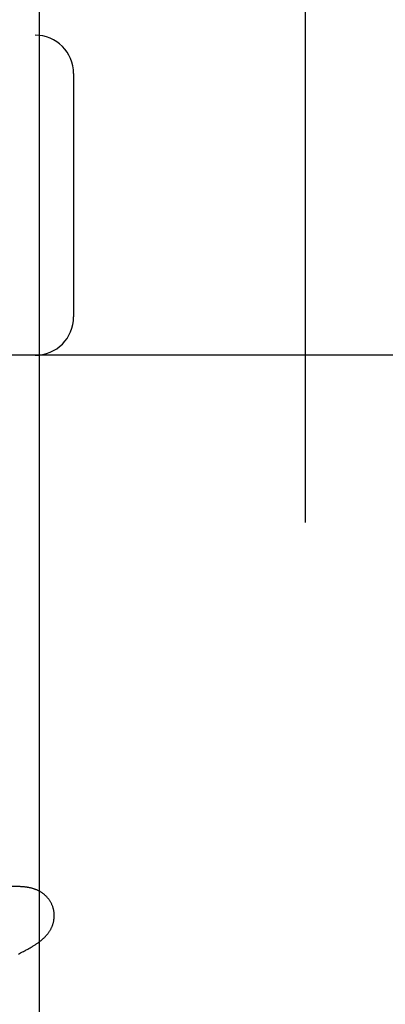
# Model space of a CAD drawing. Header units: inches. Extents: x 0 to 218, y 0 to 141.
# Tile 55 of 76: x 67.14 to 67.283, y 73.646 to 74.031. Entities that reach past the tile are written whole.
import ezdxf

# ---------------------------------------------------------------- set-up
doc = ezdxf.new("R2010")
doc.units = ezdxf.units.IN
doc.header["$LTSCALE"] = 11.987179
doc.header["$MEASUREMENT"] = 0
doc.linetypes.add('HIDDEN', pattern=[0.2, 0.1, -0.1])
doc.layers.add('DEFAULT_2', color=8, linetype='HIDDEN')
doc.layers.add('MAIN_RH_DOOR_ASSEMBLY', color=7, linetype='CONTINUOUS')

msp = doc.modelspace()

# ---------------------------------------------------------------- linework, layer by layer
at = {"layer": 'DEFAULT_2', "color": 8, "linetype": 'HIDDEN'}
for p, q in [((67.1768, 69.55728), (67.1768, 75.05779)), ((68.6743, 74.02446), (66.17932, 74.02446)), ((67.16117, 74.00946), (67.16117, 73.91446)), ((67.9268, 73.89946), (66.9268, 73.89946)), ((67.13958, 73.66564), (67.14042, 73.66607)), ((67.14042, 73.66607), (67.1412, 73.66647))]:
    msp.add_line(p, q, dxfattribs=at)
for points in [[(67.14029, 73.69198), (67.13963, 73.69201), (67.13896, 73.69202), (67.1383, 73.69203), (67.13765, 73.69202), (67.13699, 73.69201), (67.13634, 73.69199), (67.13568, 73.69197), (67.13503, 73.69194), (67.13437, 73.6919), (67.13371, 73.69186), (67.13304, 73.69182), (67.13238, 73.69177), (67.1317, 73.69172), (67.13102, 73.69166), (67.13034, 73.6916), (67.12895, 73.69147)], [(67.15321, 73.6835), (67.15315, 73.68371), (67.15307, 73.68396), (67.15299, 73.6842), (67.1529, 73.68444), (67.1528, 73.68468), (67.1527, 73.68492), (67.1526, 73.68515), (67.15249, 73.68538), (67.15237, 73.68561), (67.15225, 73.68583), (67.15213, 73.68605), (67.15199, 73.68627), (67.15186, 73.68648), (67.15172, 73.68669), (67.15157, 73.68689), (67.15143, 73.68709), (67.15127, 73.68729), (67.15112, 73.68748), (67.15096, 73.68767), (67.15079, 73.68785), (67.15063, 73.68803), (67.15046, 73.68821), (67.15029, 73.68837), (67.15011, 73.68854), (67.14993, 73.6887), (67.14975, 73.68885), (67.14957, 73.689), (67.14939, 73.68915), (67.1492, 73.68929), (67.14901, 73.68943), (67.14882, 73.68956), (67.14862, 73.68969), (67.14843, 73.68982), (67.14823, 73.68994), (67.14803, 73.69006), (67.14782, 73.69017), (67.14762, 73.69028), (67.14741, 73.69038), (67.1472, 73.69048), (67.147, 73.69058), (67.14679, 73.69067), (67.14658, 73.69076), (67.14636, 73.69085), (67.14615, 73.69093), (67.14593, 73.691), (67.14572, 73.69108), (67.1455, 73.69115), (67.14527, 73.69122), (67.14505, 73.69128), (67.14483, 73.69134), (67.1446, 73.6914), (67.14437, 73.69146), (67.14414, 73.69151), (67.14391, 73.69156), (67.14368, 73.6916), (67.14344, 73.69165), (67.14321, 73.69169), (67.14297, 73.69173), (67.14272, 73.69176), (67.14247, 73.6918), (67.14222, 73.69183), (67.14196, 73.69186), (67.1417, 73.69188), (67.14143, 73.69191), (67.14115, 73.69193), (67.14087, 73.69195), (67.14057, 73.69197), (67.14029, 73.69198)], [(67.1412, 73.66647), (67.14158, 73.66667), (67.14195, 73.66687), (67.1423, 73.66706), (67.14265, 73.66725), (67.14299, 73.66744), (67.14332, 73.66762), (67.14364, 73.6678), (67.14395, 73.66798), (67.14425, 73.66815), (67.14454, 73.66833), (67.14483, 73.6685), (67.1451, 73.66866), (67.14537, 73.66883), (67.14563, 73.66899), (67.14588, 73.66915), (67.14613, 73.66931), (67.14637, 73.66947), (67.1466, 73.66962), (67.14683, 73.66978), (67.14704, 73.66993), (67.14726, 73.67008), (67.14746, 73.67023), (67.14767, 73.67038), (67.14786, 73.67052), (67.14806, 73.67067), (67.14825, 73.67082), (67.14843, 73.67097), (67.14862, 73.67112), (67.1488, 73.67127), (67.14898, 73.67142), (67.14915, 73.67158), (67.14933, 73.67173), (67.1495, 73.67189), (67.14967, 73.67205), (67.14983, 73.67222), (67.15, 73.67238), (67.15016, 73.67255), (67.15032, 73.67272), (67.15048, 73.67289), (67.15063, 73.67307), (67.15079, 73.67324), (67.15093, 73.67342), (67.15108, 73.6736), (67.15122, 73.67379), (67.15136, 73.67397), (67.15149, 73.67416), (67.15162, 73.67435), (67.15175, 73.67455), (67.15187, 73.67474), (67.152, 73.67494), (67.15211, 73.67514), (67.15223, 73.67535), (67.15234, 73.67556), (67.15244, 73.67577), (67.15255, 73.67598), (67.15264, 73.6762), (67.15274, 73.67642), (67.15283, 73.67664), (67.15291, 73.67686), (67.15299, 73.67708), (67.15307, 73.67731), (67.15314, 73.67754), (67.15321, 73.67777), (67.15327, 73.67801), (67.15332, 73.67824), (67.15338, 73.67848), (67.15342, 73.67873), (67.15347, 73.67897), (67.1535, 73.67922), (67.15353, 73.67947), (67.15356, 73.67972), (67.15358, 73.67997), (67.15359, 73.68023), (67.1536, 73.68048), (67.1536, 73.68074), (67.15359, 73.68099), (67.15358, 73.68125), (67.15356, 73.68151), (67.15354, 73.68176), (67.15351, 73.68202), (67.15347, 73.68228), (67.15343, 73.68253), (67.15338, 73.68279), (67.15332, 73.68304), (67.15326, 73.68329), (67.15321, 73.6835)]]:
    msp.add_lwpolyline(points, dxfattribs=at)
for centre, start, end in [((67.14617, 74.00946), 0, 90), ((67.14617, 73.91446), 270, 360)]:
    msp.add_arc(centre, 0.015, start, end, dxfattribs=at)
at = {"layer": 'MAIN_RH_DOOR_ASSEMBLY', "color": 8, "linetype": 'HIDDEN'}
msp.add_line((67.2518, 64.24446), (67.2518, 81.05446), dxfattribs=at)
at = {"layer": 'MAIN_RH_DOOR_ASSEMBLY', "color": 3, "linetype": 'Continuous'}
msp.add_line((67.1478, 64.39946), (67.1478, 80.89946), dxfattribs=at)

doc.saveas('drawing.dxf')
